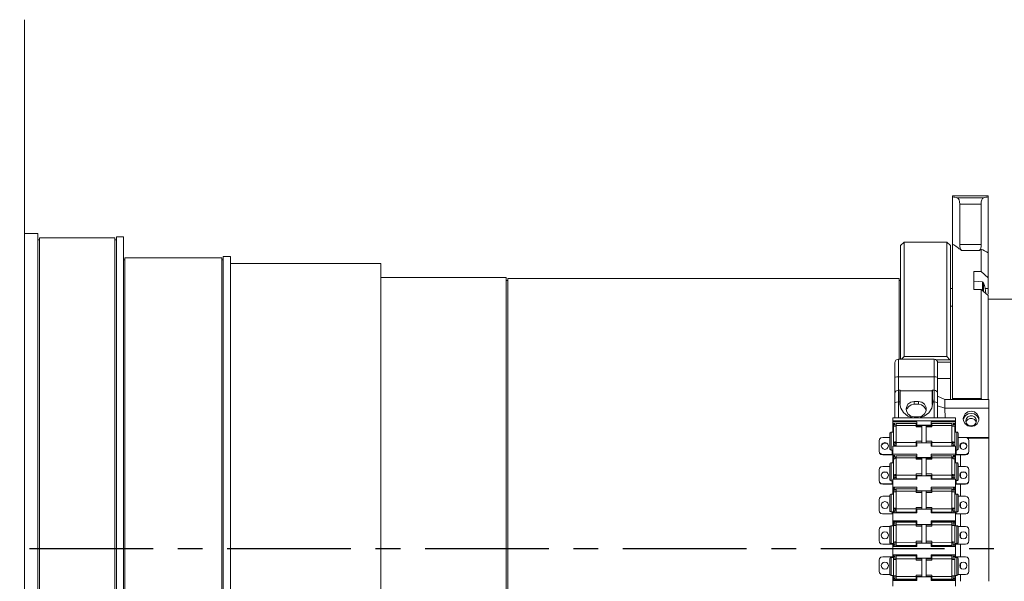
# Model space of a CAD drawing. Header units: millimetres. Extents: x 3925 to 5043, y -86 to 778.
# Tile 11 of 27: x 4096 to 4234, y 606 to 685. Entities that reach past the tile are written whole.
import ezdxf

# ---------------------------------------------------------------- set-up
doc = ezdxf.new("R2010")
doc.units = ezdxf.units.MM
doc.header["$LTSCALE"] = 46.255
doc.linetypes.add('CENTER', pattern=[0.6, 0.375, -0.075, 0.075, -0.075])
doc.layers.get('0').update_dxf_attribs({"linetype": 'CONTINUOUS'})
doc.layers.add('PJ-LENS-A11-DXF_CONTINUOUS_LINE', color=7, linetype='CONTINUOUS')

msp = doc.modelspace()

# ---------------------------------------------------------------- linework, layer by layer
at = {"color": 4, "linetype": 'CENTER'}
msp.add_line((4041.932, 610.599), (4311.367, 610.599), dxfattribs=at)
at = {"layer": 'PJ-LENS-A11-DXF_CONTINUOUS_LINE', "color": 7, "linetype": 'Continuous', "lineweight": 0}
for p, q in [((4096.732, 536.403), (4096.732, 684.795)), ((4226.932, 660.099), (4226.932, 631.493)), ((4231.932, 660.099), (4226.932, 660.099)), ((4227.581, 659.784), (4231.283, 659.784)), ((4227.932, 653.229), (4227.932, 658.915)), ((4227.932, 658.915), (4230.932, 658.915)), ((4230.932, 658.915), (4230.932, 653.229)), ((4231.932, 646.273), (4231.932, 660.099)), ((4096.732, 654.799), (4098.632, 654.799)), ((4098.632, 566.399), (4098.632, 654.799)), ((4098.632, 653.899), (4098.832, 653.899)), ((4098.832, 654.199), (4098.832, 566.999)), ((4098.832, 654.199), (4109.432, 654.199)), ((4109.432, 566.999), (4109.432, 654.199)), ((4109.432, 653.899), (4109.632, 653.899)), ((4109.632, 654.349), (4109.632, 566.849)), ((4109.632, 654.349), (4110.632, 654.349)), ((4110.632, 566.849), (4110.632, 654.349)), ((4219.632, 653.099), (4220.132, 653.599)), ((4220.132, 637.547), (4220.132, 653.599)), ((4220.132, 653.599), (4226.132, 653.599)), ((4226.132, 653.599), (4226.132, 637.547)), ((4226.632, 653.099), (4226.132, 653.599)), ((4219.632, 653.099), (4219.632, 637.15)), ((4226.632, 631.493), (4226.632, 653.099)), ((4227.932, 653.229), (4230.932, 653.229)), ((4230.697, 652.425), (4228.166, 652.425)), ((4230.932, 652.617), (4230.932, 649.459)), ((4110.632, 651.099), (4110.832, 651.099)), ((4110.832, 651.399), (4110.832, 569.799)), ((4110.832, 651.399), (4124.432, 651.399)), ((4124.432, 569.799), (4124.432, 651.399)), ((4124.432, 651.099), (4124.632, 651.099)), ((4124.632, 651.549), (4124.632, 569.649)), ((4124.632, 651.549), (4125.632, 651.549)), ((4125.632, 595.742), (4125.632, 651.549)), ((4125.632, 650.599), (4146.732, 650.599)), ((4146.732, 596.861), (4146.732, 650.599)), ((4230.932, 649.459), (4229.932, 649.459)), ((4229.932, 646.959), (4229.932, 649.459)), ((4230.932, 649.459), (4231.932, 648.592)), ((4146.732, 648.599), (4164.332, 648.599)), ((4164.332, 595.803), (4164.332, 648.599)), ((4164.332, 648.199), (4164.532, 648.199)), ((4164.532, 648.499), (4164.532, 595.803)), ((4164.532, 648.499), (4219.432, 648.499)), ((4219.432, 637.15), (4219.432, 648.499)), ((4219.432, 648.199), (4219.632, 648.199)), ((4231.113, 647.993), (4229.932, 648.097)), ((4231.113, 646.802), (4231.113, 647.993)), ((4231.284, 646.654), (4231.284, 647.861)), ((4226.632, 647.097), (4226.932, 647.097)), ((4229.932, 646.959), (4230.932, 646.959)), ((4230.932, 646.959), (4230.932, 631.646)), ((4231.932, 646.092), (4230.932, 646.959)), ((4231.484, 647.097), (4231.932, 647.097)), ((4231.932, 631.493), (4231.932, 646.092)), ((4231.932, 645.599), (4242.632, 645.599)), ((4226.632, 644.597), (4226.932, 644.597)), ((4219.332, 637.15), (4224.332, 637.15)), ((4219.332, 628.91), (4219.332, 637.15)), ((4220.132, 637.547), (4219.76, 637.15)), ((4226.132, 637.547), (4220.132, 637.547)), ((4224.332, 637.15), (4224.332, 628.91)), ((4226.565, 637.084), (4224.578, 637.084)), ((4224.832, 636.72), (4226.632, 636.72)), ((4226.565, 637.084), (4226.132, 637.547)), ((4226.632, 637.074), (4226.565, 637.084)), ((4218.832, 636.649), (4218.832, 628.91)), ((4224.832, 628.91), (4224.832, 636.649)), ((4219.332, 634.689), (4224.332, 634.689)), ((4226.632, 634.441), (4224.832, 634.441)), ((4219.332, 632.823), (4219.567, 632.823)), ((4219.576, 632.774), (4219.567, 632.822)), ((4224.084, 632.73), (4219.58, 632.73)), ((4219.58, 632.73), (4219.58, 630.784)), ((4224.084, 632.73), (4224.084, 630.784)), ((4224.097, 632.822), (4224.088, 632.774)), ((4224.097, 632.823), (4224.332, 632.823)), ((4221.532, 631.241), (4222.132, 631.241)), ((4221.532, 630.826), (4221.532, 631.241)), ((4222.132, 631.241), (4222.132, 630.826)), ((4224.132, 631.945), (4224.12, 632.506)), ((4224.132, 631.945), (4224.14, 631.069)), ((4225.832, 631.493), (4224.832, 631.968)), ((4232.032, 631.493), (4225.832, 631.493)), ((4225.832, 631.493), (4225.832, 630.303)), ((4230.932, 631.646), (4226.932, 631.646)), ((4230.932, 631.646), (4231.045, 631.493)), ((4232.032, 606.009), (4232.032, 631.493)), ((4219.075, 631.132), (4219.332, 631.164)), ((4219.524, 631.164), (4219.332, 631.164)), ((4219.545, 630.784), (4219.524, 631.069)), ((4219.663, 630.305), (4219.545, 630.784)), ((4222.132, 630.826), (4221.532, 630.826)), ((4223.205, 629.922), (4223.151, 630.184)), ((4224.121, 630.784), (4224, 630.305)), ((4224.14, 631.069), (4224.121, 630.784)), ((4224.332, 631.164), (4224.14, 631.164)), ((4225.832, 630.303), (4224.832, 630.622)), ((4225.832, 630.303), (4232.032, 630.303)), ((4225.832, 630.303), (4225.898, 628.91)), ((4227.332, 628.91), (4218.532, 628.91)), ((4218.532, 626.908), (4218.532, 628.91)), ((4227.332, 628.504), (4218.532, 628.504)), ((4222.132, 629.061), (4221.532, 629.061)), ((4227.332, 626.914), (4227.332, 628.91)), ((4228.858, 628.196), (4228.782, 628.507)), ((4229.362, 628.848), (4229.696, 628.849)), ((4230.61, 628.607), (4230.544, 628.915)), ((4218.532, 628.377), (4221.932, 628.377)), ((4218.832, 628.154), (4218.632, 628.154)), ((4218.632, 625.075), (4218.632, 628.154)), ((4218.632, 628.017), (4218.832, 628.017)), ((4218.686, 627.701), (4218.632, 627.638)), ((4218.831, 627.747), (4218.686, 627.701)), ((4218.832, 627.764), (4218.832, 628.149)), ((4219.032, 627.764), (4218.832, 627.747)), ((4221.832, 628.133), (4219.032, 628.133)), ((4219.032, 624.98), (4219.032, 628.132)), ((4221.832, 627.859), (4219.032, 627.859)), ((4221.832, 627.669), (4221.832, 628.124)), ((4222.632, 627.827), (4221.832, 627.827)), ((4222.632, 627.669), (4221.832, 627.669)), ((4221.932, 627.9), (4221.862, 627.921)), ((4221.932, 627.796), (4221.932, 628.377)), ((4221.932, 627.916), (4223.932, 627.916)), ((4221.932, 627.851), (4223.932, 627.851)), ((4222.632, 625.455), (4222.632, 627.827)), ((4223.232, 627.827), (4224.032, 627.827)), ((4223.232, 625.455), (4223.232, 627.827)), ((4224.032, 627.669), (4223.232, 627.669)), ((4223.932, 628.377), (4227.332, 628.377)), ((4223.932, 627.851), (4223.932, 628.377)), ((4224.032, 628.133), (4226.832, 628.133)), ((4224.032, 627.669), (4224.032, 628.132)), ((4224.032, 627.859), (4226.832, 627.859)), ((4226.832, 624.98), (4226.832, 628.124)), ((4227.033, 627.747), (4226.832, 627.764)), ((4227.032, 628.154), (4227.232, 628.154)), ((4227.032, 627.764), (4227.032, 628.154)), ((4227.032, 628.017), (4227.232, 628.017)), ((4227.232, 624.972), (4227.232, 628.149)), ((4216.632, 625.698), (4216.632, 624.211)), ((4218.132, 626.172), (4217.132, 626.172)), ((4218.132, 626.706), (4218.132, 624.615)), ((4218.332, 626.908), (4218.632, 626.908)), ((4218.332, 626.908), (4218.332, 624.417)), ((4221.832, 625.676), (4222.632, 625.676)), ((4221.832, 624.98), (4221.832, 625.676)), ((4223.232, 625.676), (4224.032, 625.676)), ((4224.032, 624.98), (4224.032, 625.676)), ((4227.532, 626.914), (4227.232, 626.914)), ((4227.532, 624.414), (4227.532, 626.914)), ((4227.732, 624.614), (4227.732, 626.713)), ((4227.732, 626.172), (4228.732, 626.172)), ((4232.032, 626.194), (4228.732, 626.194)), ((4232.032, 626.072), (4229.021, 626.072)), ((4229.232, 624.211), (4229.232, 625.698)), ((4216.699, 624.036), (4216.632, 624.274)), ((4216.999, 625.224), (4216.932, 624.986)), ((4216.997, 625.158), (4217.179, 625.332)), ((4217.18, 625.396), (4216.999, 625.224)), ((4217.179, 625.332), (4217.432, 625.397)), ((4217.179, 624.577), (4217.432, 624.511)), ((4217.432, 625.46), (4217.18, 625.396)), ((4217.685, 625.395), (4217.432, 625.46)), ((4217.432, 625.397), (4217.684, 625.333)), ((4217.866, 625.221), (4217.685, 625.395)), ((4217.864, 624.748), (4217.932, 624.986)), ((4217.932, 624.986), (4217.866, 625.221)), ((4218.332, 624.408), (4218.532, 624.408)), ((4218.432, 624.408), (4218.432, 623.8)), ((4218.532, 624.961), (4221.932, 624.961)), ((4218.532, 624.961), (4218.532, 623.831)), ((4218.632, 625.455), (4218.832, 625.455)), ((4218.632, 625.075), (4218.832, 625.075)), ((4218.831, 625.564), (4219.032, 625.581)), ((4218.832, 624.966), (4218.832, 625.509)), ((4218.862, 625.488), (4218.832, 625.455)), ((4218.832, 625.077), (4218.959, 624.957)), ((4218.9, 625.443), (4219.048, 625.301)), ((4221.832, 625.486), (4219.032, 625.486)), ((4221.932, 625.455), (4221.832, 625.455)), ((4221.832, 625.423), (4223.932, 625.426)), ((4221.932, 625.279), (4221.832, 625.279)), ((4221.932, 625.426), (4221.932, 624.961)), ((4224.032, 625.455), (4223.932, 625.455)), ((4223.932, 624.961), (4223.932, 625.426)), ((4223.932, 625.281), (4224.032, 625.281)), ((4223.932, 624.961), (4227.332, 624.961)), ((4224.032, 625.486), (4226.832, 625.486)), ((4226.82, 625.297), (4226.968, 625.439)), ((4226.832, 625.581), (4227.032, 625.564)), ((4226.937, 625.509), (4226.832, 625.518)), ((4226.909, 624.952), (4226.997, 625.036)), ((4227.032, 625.075), (4227.032, 625.5)), ((4227.032, 625.455), (4227.232, 625.455)), ((4227.232, 625.075), (4227.032, 625.075)), ((4227.033, 625.564), (4227.178, 625.518)), ((4227.178, 625.518), (4227.232, 625.455)), ((4227.332, 623.831), (4227.332, 624.961)), ((4227.532, 624.414), (4227.332, 624.414)), ((4227.432, 623.8), (4227.432, 624.414)), ((4227.999, 625.224), (4227.932, 624.986)), ((4227.932, 624.986), (4227.997, 624.751)), ((4227.997, 625.158), (4228.179, 625.332)), ((4227.997, 624.751), (4228.179, 624.577)), ((4228.18, 625.396), (4227.999, 625.224)), ((4228.032, 624.758), (4228.032, 625.191)), ((4228.179, 625.332), (4228.432, 625.397)), ((4228.179, 624.577), (4228.432, 624.511)), ((4228.432, 625.46), (4228.18, 625.396)), ((4228.685, 625.395), (4228.432, 625.46)), ((4228.432, 625.397), (4228.684, 625.333)), ((4228.432, 624.511), (4228.684, 624.576)), ((4228.684, 625.333), (4228.864, 625.161)), ((4228.684, 624.576), (4228.864, 624.748)), ((4228.864, 624.748), (4228.932, 624.986)), ((4216.881, 623.864), (4216.699, 624.036)), ((4216.699, 623.973), (4216.881, 623.801)), ((4217.132, 623.8), (4216.881, 623.864)), ((4216.881, 623.801), (4217.132, 623.737)), ((4218.432, 623.8), (4217.132, 623.8)), ((4217.132, 623.8), (4217.132, 623.737)), ((4217.132, 623.737), (4218.432, 623.737)), ((4218.532, 623.744), (4218.432, 623.737)), ((4218.532, 623.843), (4221.932, 623.843)), ((4218.532, 623.8), (4218.532, 622.615)), ((4218.832, 623.666), (4218.632, 623.666)), ((4218.632, 620.304), (4218.632, 623.666)), ((4218.632, 623.512), (4218.832, 623.512)), ((4218.686, 623.167), (4218.632, 623.122)), ((4218.831, 623.2), (4218.686, 623.167)), ((4218.832, 623.212), (4218.832, 623.656)), ((4219.032, 623.35), (4218.832, 623.35)), ((4219.032, 623.212), (4218.832, 623.2)), ((4221.832, 623.619), (4219.032, 623.619)), ((4219.032, 620.379), (4219.032, 623.618)), ((4221.832, 623.309), (4219.032, 623.309)), ((4221.832, 623.115), (4221.832, 623.618)), ((4222.632, 623.287), (4221.832, 623.287)), ((4222.632, 623.115), (4221.832, 623.115)), ((4221.932, 623.457), (4221.862, 623.473)), ((4221.932, 623.843), (4221.932, 623.264)), ((4221.932, 623.368), (4223.932, 623.368)), ((4221.932, 623.322), (4223.932, 623.322)), ((4222.632, 620.851), (4222.632, 623.287)), ((4224.032, 623.287), (4223.232, 623.287)), ((4223.232, 623.287), (4223.232, 620.851)), ((4224.032, 623.115), (4223.232, 623.115)), ((4223.932, 623.843), (4227.332, 623.843)), ((4223.932, 623.264), (4223.932, 623.843)), ((4224.032, 623.619), (4226.832, 623.619)), ((4224.032, 623.618), (4224.032, 623.115)), ((4226.832, 623.309), (4224.032, 623.309)), ((4226.832, 620.379), (4226.832, 623.618)), ((4227.032, 623.35), (4226.832, 623.35)), ((4227.033, 623.2), (4226.832, 623.212)), ((4227.032, 623.666), (4227.232, 623.666)), ((4227.032, 623.212), (4227.032, 623.666)), ((4227.232, 623.512), (4227.032, 623.512)), ((4227.232, 620.387), (4227.232, 623.656)), ((4227.332, 622.62), (4227.332, 623.8)), ((4227.432, 623.737), (4227.332, 623.744)), ((4227.364, 623.803), (4227.432, 623.8)), ((4227.432, 623.8), (4228.732, 623.8)), ((4228.732, 623.737), (4227.432, 623.737)), ((4228.032, 622.104), (4228.032, 623.737)), ((4228.983, 623.864), (4228.732, 623.8)), ((4228.732, 623.737), (4228.983, 623.801)), ((4228.732, 623.8), (4228.732, 623.737)), ((4228.983, 623.801), (4229.164, 623.973)), ((4216.632, 621.617), (4216.632, 620.11)), ((4218.132, 622.104), (4217.132, 622.104)), ((4218.132, 622.414), (4218.132, 620.315)), ((4218.332, 622.615), (4218.632, 622.615)), ((4218.332, 622.615), (4218.332, 620.115)), ((4227.532, 622.62), (4227.232, 622.62)), ((4227.532, 620.12), (4227.532, 622.619)), ((4227.732, 620.322), (4227.732, 622.419)), ((4227.732, 622.104), (4228.732, 622.104)), ((4229.232, 620.11), (4229.232, 621.617)), ((4216.699, 619.911), (4216.632, 620.155)), ((4216.999, 621.13), (4216.932, 620.886)), ((4216.932, 620.886), (4216.997, 620.645)), ((4216.997, 620.645), (4217.179, 620.466)), ((4217.18, 621.307), (4216.999, 621.13)), ((4217.179, 621.261), (4217.432, 621.328)), ((4217.179, 620.466), (4217.432, 620.399)), ((4217.432, 621.373), (4217.18, 621.307)), ((4217.685, 621.306), (4217.432, 621.373)), ((4217.432, 621.328), (4217.684, 621.262)), ((4217.866, 621.127), (4217.685, 621.306)), ((4217.864, 620.642), (4217.932, 620.886)), ((4217.932, 620.886), (4217.866, 621.127)), ((4221.932, 620.336), (4218.532, 620.336)), ((4218.532, 620.336), (4218.532, 618.296)), ((4218.632, 620.881), (4218.832, 620.881)), ((4218.632, 620.491), (4218.832, 620.491)), ((4218.831, 620.959), (4219.032, 620.971)), ((4218.862, 620.905), (4218.832, 620.881)), ((4218.832, 620.382), (4218.832, 620.881)), ((4218.832, 620.671), (4219.042, 620.467)), ((4218.874, 620.924), (4218.994, 620.807)), ((4221.832, 620.874), (4219.032, 620.874)), ((4219.032, 620.394), (4221.832, 620.394)), ((4221.832, 621.069), (4222.632, 621.069)), ((4221.832, 620.336), (4221.832, 621.069)), ((4222.632, 620.851), (4221.832, 620.851)), ((4221.932, 620.829), (4221.832, 620.829)), ((4221.832, 620.711), (4221.932, 620.711)), ((4221.932, 620.437), (4221.862, 620.452)), ((4223.932, 620.812), (4221.932, 620.812)), ((4221.932, 620.812), (4221.932, 620.336)), ((4223.232, 621.069), (4224.032, 621.069)), ((4223.232, 620.851), (4224.032, 620.851)), ((4223.932, 620.829), (4224.032, 620.829)), ((4223.932, 620.336), (4223.932, 620.812)), ((4224.032, 620.711), (4223.932, 620.711)), ((4227.332, 620.336), (4223.932, 620.336)), ((4224.032, 620.336), (4224.032, 621.069)), ((4224.032, 620.874), (4226.832, 620.874)), ((4226.832, 620.394), (4224.032, 620.394)), ((4226.822, 620.467), (4227.032, 620.671)), ((4226.832, 620.971), (4227.032, 620.959)), ((4226.937, 620.919), (4226.832, 620.926)), ((4226.933, 620.868), (4226.832, 620.77)), ((4227.232, 620.881), (4227.032, 620.881)), ((4227.032, 620.39), (4227.032, 620.881)), ((4227.232, 620.491), (4227.032, 620.491)), ((4227.033, 620.959), (4227.178, 620.926)), ((4227.178, 620.926), (4227.232, 620.881)), ((4227.332, 618.233), (4227.332, 620.336)), ((4227.532, 620.12), (4227.332, 620.12)), ((4227.432, 619.668), (4227.432, 620.12)), ((4227.999, 621.13), (4227.932, 620.886)), ((4227.932, 620.886), (4227.997, 620.645)), ((4228.18, 621.307), (4227.999, 621.13)), ((4228.032, 620.611), (4228.032, 621.08)), ((4228.179, 621.261), (4228.432, 621.328)), ((4228.432, 621.373), (4228.18, 621.307)), ((4228.685, 621.306), (4228.432, 621.373)), ((4228.432, 621.328), (4228.684, 621.262)), ((4228.432, 620.399), (4228.684, 620.465)), ((4228.684, 620.465), (4228.864, 620.642)), ((4228.864, 620.642), (4228.932, 620.886)), ((4216.881, 619.734), (4216.699, 619.911)), ((4216.699, 619.866), (4216.881, 619.689)), ((4217.132, 619.668), (4216.881, 619.734)), ((4216.881, 619.689), (4217.132, 619.623)), ((4218.432, 619.668), (4217.132, 619.668)), ((4217.132, 619.668), (4217.132, 619.623)), ((4217.132, 619.623), (4218.432, 619.623)), ((4218.332, 620.115), (4218.532, 620.115)), ((4218.432, 620.115), (4218.432, 619.668)), ((4218.532, 619.628), (4218.432, 619.623)), ((4221.932, 619.187), (4218.532, 619.187)), ((4218.832, 619.059), (4218.632, 619.059)), ((4218.632, 615.634), (4218.632, 619.059)), ((4219.032, 618.896), (4218.632, 618.888)), ((4218.832, 618.588), (4218.832, 619.059)), ((4221.832, 618.99), (4219.032, 618.99)), ((4219.032, 615.62), (4219.032, 618.989)), ((4221.832, 618.445), (4221.832, 618.989)), ((4221.932, 618.897), (4221.862, 618.906)), ((4221.932, 619.187), (4221.932, 618.617)), ((4227.332, 619.187), (4223.932, 619.187)), ((4223.932, 618.617), (4223.932, 619.187)), ((4224.032, 618.99), (4226.832, 618.99)), ((4224.032, 618.989), (4224.032, 618.445)), ((4226.832, 615.62), (4226.832, 618.989)), ((4227.232, 618.888), (4226.832, 618.896)), ((4227.032, 619.059), (4227.232, 619.059)), ((4227.032, 618.588), (4227.032, 619.059)), ((4227.232, 615.712), (4227.232, 619.059)), ((4227.432, 619.623), (4227.332, 619.628)), ((4227.432, 619.668), (4228.732, 619.668)), ((4228.732, 619.623), (4227.432, 619.623)), ((4228.032, 617.929), (4228.032, 619.623)), ((4228.983, 619.734), (4228.732, 619.668)), ((4228.732, 619.623), (4228.983, 619.689)), ((4228.732, 619.668), (4228.732, 619.623)), ((4228.983, 619.689), (4229.164, 619.866)), ((4216.632, 617.434), (4216.632, 615.92)), ((4218.131, 617.929), (4217.132, 617.929)), ((4218.132, 618.025), (4218.132, 615.93)), ((4218.332, 618.227), (4218.632, 618.227)), ((4218.332, 618.227), (4218.332, 615.727)), ((4218.532, 618.441), (4218.632, 618.441)), ((4218.686, 618.518), (4218.632, 618.491)), ((4218.831, 618.537), (4218.686, 618.518)), ((4219.032, 618.545), (4218.831, 618.537)), ((4221.832, 618.644), (4219.032, 618.644)), ((4221.832, 618.63), (4222.632, 618.63)), ((4222.632, 618.445), (4221.832, 618.445)), ((4223.932, 618.708), (4221.932, 618.708)), ((4222.632, 616.139), (4222.632, 618.63)), ((4224.032, 618.63), (4223.232, 618.63)), ((4223.232, 618.63), (4223.232, 616.139)), ((4224.032, 618.445), (4223.232, 618.445)), ((4223.932, 618.699), (4224.002, 618.708)), ((4226.832, 618.644), (4224.032, 618.644)), ((4227.033, 618.537), (4226.832, 618.545)), ((4227.232, 618.441), (4227.332, 618.441)), ((4227.532, 618.233), (4227.232, 618.233)), ((4227.532, 615.733), (4227.532, 618.233)), ((4227.732, 615.936), (4227.732, 618.022)), ((4227.732, 617.929), (4228.732, 617.929)), ((4229.232, 615.92), (4229.232, 617.434)), ((4217.179, 616.263), (4217.432, 616.195)), ((4217.864, 616.442), (4217.932, 616.69)), ((4217.932, 616.69), (4217.866, 616.936)), ((4218.632, 616.212), (4218.832, 616.212)), ((4218.831, 616.258), (4219.032, 616.265)), ((4218.862, 616.226), (4218.832, 616.212)), ((4218.832, 615.707), (4218.832, 616.212)), ((4218.879, 616.065), (4218.992, 615.954)), ((4219.006, 616.14), (4218.912, 616.232)), ((4221.832, 616.166), (4219.032, 616.166)), ((4221.832, 616.364), (4222.632, 616.364)), ((4221.832, 615.649), (4221.832, 616.364)), ((4222.632, 616.153), (4221.832, 616.153)), ((4221.932, 616.139), (4221.832, 616.139)), ((4221.932, 616.041), (4221.832, 616.041)), ((4221.932, 616.109), (4223.932, 616.109)), ((4221.932, 616.109), (4221.932, 615.62)), ((4223.232, 616.364), (4224.032, 616.364)), ((4223.232, 616.153), (4224.032, 616.153)), ((4223.932, 616.139), (4224.032, 616.139)), ((4223.932, 615.62), (4223.932, 616.109)), ((4224.032, 616.041), (4223.932, 616.041)), ((4224.032, 615.649), (4224.032, 616.364)), ((4224.032, 616.166), (4226.832, 616.166)), ((4226.832, 616.265), (4227.032, 616.258)), ((4226.884, 615.965), (4226.984, 616.065)), ((4226.952, 616.232), (4226.885, 616.166)), ((4227.032, 616.258), (4227.178, 616.239)), ((4227.232, 616.212), (4227.032, 616.212)), ((4227.032, 615.634), (4227.032, 616.212)), ((4227.178, 616.239), (4227.232, 616.212)), ((4227.999, 616.939), (4227.932, 616.69)), ((4227.932, 616.69), (4227.997, 616.445)), ((4228.18, 617.118), (4227.999, 616.939)), ((4228.032, 616.411), (4228.032, 616.943)), ((4228.432, 617.186), (4228.18, 617.118)), ((4228.432, 616.195), (4228.684, 616.262)), ((4217.132, 615.452), (4218.432, 615.452)), ((4217.132, 615.425), (4217.132, 615.452)), ((4218.332, 615.727), (4218.632, 615.727)), ((4218.432, 615.452), (4218.432, 615.727)), ((4221.932, 615.62), (4218.532, 615.62)), ((4218.532, 615.62), (4218.532, 613.797)), ((4218.632, 615.815), (4218.832, 615.815)), ((4219.032, 615.716), (4221.832, 615.716)), ((4221.932, 615.825), (4221.862, 615.834)), ((4227.332, 615.62), (4223.932, 615.62)), ((4226.832, 615.716), (4224.032, 615.716)), ((4227.232, 615.815), (4227.032, 615.815)), ((4227.532, 615.733), (4227.232, 615.733)), ((4227.332, 613.797), (4227.332, 615.62)), ((4227.364, 615.453), (4227.432, 615.452)), ((4227.432, 615.452), (4227.432, 615.733)), ((4227.432, 615.452), (4228.732, 615.452)), ((4228.032, 613.696), (4228.032, 615.425)), ((4228.732, 615.452), (4228.732, 615.425)), ((4218.133, 613.696), (4217.132, 613.696)), ((4218.132, 613.583), (4218.132, 611.487)), ((4218.332, 613.785), (4218.632, 613.785)), ((4218.332, 613.785), (4218.332, 611.285)), ((4218.532, 614.463), (4221.932, 614.463)), ((4218.632, 614.236), (4218.532, 614.236)), ((4218.632, 614.389), (4218.832, 614.389)), ((4218.632, 610.892), (4218.632, 614.389)), ((4218.632, 614.197), (4218.832, 614.197)), ((4218.686, 613.806), (4218.632, 613.797)), ((4218.832, 613.811), (4218.686, 613.806)), ((4218.832, 613.797), (4218.832, 614.389)), ((4221.932, 614.374), (4218.832, 614.374)), ((4219.032, 613.814), (4218.832, 613.811)), ((4219.032, 614.297), (4221.832, 614.297)), ((4219.032, 610.939), (4219.032, 614.297)), ((4222.632, 613.909), (4219.032, 613.914)), ((4221.832, 613.714), (4221.832, 614.297)), ((4221.832, 614.028), (4221.932, 614.028)), ((4221.932, 613.942), (4221.832, 613.942)), ((4222.632, 613.714), (4221.832, 613.714)), ((4221.932, 614.27), (4221.862, 614.272)), ((4221.932, 614.463), (4221.932, 613.905)), ((4221.932, 613.978), (4223.932, 613.978)), ((4222.632, 611.407), (4222.632, 613.909)), ((4226.832, 613.914), (4223.232, 613.909)), ((4223.232, 613.909), (4223.232, 611.412)), ((4224.032, 613.714), (4223.232, 613.714)), ((4223.932, 614.463), (4227.332, 614.463)), ((4223.932, 613.905), (4223.932, 614.463)), ((4227.032, 614.374), (4223.932, 614.374)), ((4223.932, 614.028), (4224.032, 614.028)), ((4223.932, 613.942), (4224.032, 613.942)), ((4226.832, 614.297), (4224.032, 614.297)), ((4224.032, 614.297), (4224.032, 613.714)), ((4226.832, 610.939), (4226.832, 614.297)), ((4227.033, 613.811), (4226.832, 613.814)), ((4227.032, 614.389), (4227.232, 614.389)), ((4227.032, 613.797), (4227.032, 614.389)), ((4227.232, 614.197), (4227.032, 614.197)), ((4227.232, 610.892), (4227.232, 614.389)), ((4227.232, 614.236), (4227.332, 614.236)), ((4227.532, 613.791), (4227.232, 613.791)), ((4227.532, 611.291), (4227.532, 613.791)), ((4227.732, 613.696), (4228.732, 613.696)), ((4227.732, 611.503), (4227.732, 613.578)), ((4216.632, 613.197), (4216.632, 611.698)), ((4217.179, 612.017), (4217.432, 611.948)), ((4217.864, 612.197), (4217.932, 612.448)), ((4217.932, 612.448), (4217.866, 612.695)), ((4227.999, 612.698), (4227.932, 612.448)), ((4227.932, 612.448), (4227.997, 612.2)), ((4228.032, 612.157), (4228.032, 612.721)), ((4228.432, 611.948), (4228.684, 612.016)), ((4229.232, 611.69), (4229.232, 613.197)), ((4218.432, 611.199), (4217.132, 611.199)), ((4217.132, 611.199), (4217.132, 611.19)), ((4218.332, 611.285), (4218.632, 611.285)), ((4218.432, 611.285), (4218.432, 611.199)), ((4218.432, 611.199), (4218.5, 611.199)), ((4218.532, 609.704), (4218.532, 611.18)), ((4221.932, 610.866), (4218.532, 610.866)), ((4218.632, 611.1), (4218.832, 611.1)), ((4218.831, 611.513), (4219.032, 611.515)), ((4218.832, 610.892), (4218.832, 611.499)), ((4218.966, 611.434), (4219.008, 611.392)), ((4222.632, 611.407), (4219.032, 611.416)), ((4219.032, 611), (4221.832, 611)), ((4219.062, 610.935), (4219.032, 610.939)), ((4219.232, 610.931), (4221.932, 610.931)), ((4221.832, 611.615), (4222.632, 611.615)), ((4221.832, 611), (4221.832, 611.615)), ((4221.832, 611.337), (4221.932, 611.337)), ((4221.932, 611.268), (4221.832, 611.268)), ((4221.932, 611.172), (4221.862, 611.175)), ((4223.932, 611.357), (4221.932, 611.357)), ((4221.932, 611.356), (4221.932, 610.866)), ((4223.232, 611.615), (4224.032, 611.615)), ((4223.232, 611.407), (4226.832, 611.416)), ((4223.932, 610.866), (4223.932, 611.356)), ((4224.032, 611.337), (4223.932, 611.337)), ((4224.032, 611.268), (4223.932, 611.268)), ((4223.932, 610.972), (4224.002, 610.975)), ((4226.632, 610.931), (4223.932, 610.931)), ((4227.332, 610.866), (4223.932, 610.866)), ((4224.032, 611), (4224.032, 611.615)), ((4226.832, 611), (4224.032, 611)), ((4226.732, 610.932), (4226.632, 610.931)), ((4226.832, 611.515), (4227.032, 611.513)), ((4226.856, 611.392), (4226.898, 611.434)), ((4227.032, 611.513), (4227.178, 611.507)), ((4227.032, 610.892), (4227.032, 611.499)), ((4227.232, 611.1), (4227.032, 611.1)), ((4227.178, 611.507), (4227.232, 611.499)), ((4227.532, 611.291), (4227.232, 611.291)), ((4227.259, 611.203), (4227.303, 611.2)), ((4227.332, 609.704), (4227.332, 611.18)), ((4227.432, 611.199), (4227.432, 611.291)), ((4227.432, 611.199), (4228.732, 611.199)), ((4228.032, 609.447), (4228.032, 611.19)), ((4228.732, 611.199), (4228.732, 611.19)), ((4217.132, 609.437), (4217.132, 609.447)), ((4218.432, 609.437), (4217.132, 609.437)), ((4218.132, 609.123), (4218.132, 607.027)), ((4218.332, 609.325), (4218.632, 609.325)), ((4218.332, 609.325), (4218.332, 606.825)), ((4218.432, 609.437), (4218.432, 609.325)), ((4221.932, 609.704), (4218.532, 609.704)), ((4218.532, 609.685), (4218.532, 609.475)), ((4218.605, 609.432), (4218.561, 609.434)), ((4218.632, 606.19), (4218.632, 609.685)), ((4218.632, 609.475), (4218.832, 609.475)), ((4218.686, 609.065), (4218.632, 609.076)), ((4218.832, 609.076), (4218.832, 609.685)), ((4218.984, 609.123), (4218.928, 609.067)), ((4219.032, 606.28), (4219.032, 609.654)), ((4219.032, 609.575), (4221.832, 609.575)), ((4222.632, 609.16), (4219.032, 609.154)), ((4219.132, 609.663), (4219.232, 609.665)), ((4219.232, 609.665), (4221.932, 609.665)), ((4221.832, 608.955), (4221.832, 609.575)), ((4221.832, 609.27), (4221.932, 609.27)), ((4221.932, 609.231), (4221.832, 609.231)), ((4221.932, 609.611), (4221.862, 609.607)), ((4221.932, 609.219), (4221.932, 609.704)), ((4223.932, 609.219), (4221.932, 609.219)), ((4222.632, 606.663), (4222.632, 609.16)), ((4223.232, 609.165), (4223.232, 606.663)), ((4223.232, 609.16), (4226.832, 609.154)), ((4227.332, 609.704), (4223.932, 609.704)), ((4223.932, 609.704), (4223.932, 609.219)), ((4226.632, 609.665), (4223.932, 609.665)), ((4223.932, 609.411), (4224.002, 609.407)), ((4223.932, 609.27), (4224.032, 609.27)), ((4224.032, 609.231), (4223.932, 609.231)), ((4226.832, 609.575), (4224.032, 609.575)), ((4224.032, 608.955), (4224.032, 609.575)), ((4226.832, 606.28), (4226.832, 609.654)), ((4226.885, 609.118), (4226.84, 609.163)), ((4227.032, 609.076), (4227.032, 609.685)), ((4227.232, 609.475), (4227.032, 609.475)), ((4227.232, 606.19), (4227.232, 609.685)), ((4227.532, 609.331), (4227.232, 609.331)), ((4227.332, 609.475), (4227.332, 609.685)), ((4227.432, 609.437), (4227.364, 609.436)), ((4227.432, 609.437), (4228.732, 609.437)), ((4227.432, 609.331), (4227.432, 609.437)), ((4227.532, 606.831), (4227.532, 609.331)), ((4227.732, 607.033), (4227.732, 609.129)), ((4228.732, 609.437), (4228.732, 609.447)), ((4216.632, 608.948), (4216.632, 607.44)), ((4217.432, 608.688), (4217.18, 608.62)), ((4217.864, 607.938), (4217.932, 608.189)), ((4217.932, 608.189), (4217.866, 608.436)), ((4218.832, 609.057), (4218.686, 609.065)), ((4219.032, 609.055), (4218.832, 609.057)), ((4222.632, 608.955), (4221.832, 608.955)), ((4224.032, 608.955), (4223.232, 608.955)), ((4227.033, 609.057), (4226.832, 609.055)), ((4227.999, 608.439), (4227.932, 608.189)), ((4227.932, 608.189), (4227.997, 607.942)), ((4228.032, 607.916), (4228.032, 608.472)), ((4228.685, 608.619), (4228.432, 608.688)), ((4229.232, 607.44), (4229.232, 608.938)), ((4218.132, 606.94), (4217.132, 606.94)), ((4218.332, 606.825), (4218.632, 606.825)), ((4218.532, 605.329), (4218.532, 606.779)), ((4218.632, 606.404), (4218.532, 606.404)), ((4218.632, 606.379), (4218.832, 606.379)), ((4218.831, 606.761), (4219.032, 606.758)), ((4218.832, 606.19), (4218.832, 606.779)), ((4222.632, 606.663), (4219.032, 606.658)), ((4221.832, 606.858), (4222.632, 606.858)), ((4221.832, 606.28), (4221.832, 606.858)), ((4221.832, 606.626), (4221.932, 606.626)), ((4221.932, 606.569), (4221.832, 606.569)), ((4221.932, 606.515), (4221.862, 606.511)), ((4221.932, 606.669), (4221.932, 606.109)), ((4223.932, 606.599), (4221.932, 606.599)), ((4223.232, 606.858), (4224.032, 606.858)), ((4223.232, 606.663), (4226.832, 606.658)), ((4223.932, 606.109), (4223.932, 606.668)), ((4224.032, 606.626), (4223.932, 606.626)), ((4224.032, 606.569), (4223.932, 606.569)), ((4223.932, 606.315), (4224.002, 606.312)), ((4224.032, 606.28), (4224.032, 606.858)), ((4226.832, 606.758), (4227.032, 606.761)), ((4227.032, 606.19), (4227.032, 606.779)), ((4227.032, 606.761), (4227.178, 606.768)), ((4227.232, 606.379), (4227.032, 606.379)), ((4227.178, 606.768), (4227.232, 606.779)), ((4227.532, 606.831), (4227.232, 606.831)), ((4227.332, 606.404), (4227.232, 606.404)), ((4227.332, 605.329), (4227.332, 606.779)), ((4227.731, 606.94), (4228.732, 606.94)), ((4228.032, 606.009), (4228.032, 606.94)), ((4221.932, 606.109), (4218.532, 606.109)), ((4218.832, 606.19), (4218.632, 606.19)), ((4221.932, 606.225), (4218.832, 606.225)), ((4219.032, 606.28), (4221.832, 606.28)), ((4227.032, 606.225), (4223.932, 606.225)), ((4227.332, 606.109), (4223.932, 606.109)), ((4226.832, 606.28), (4224.032, 606.28)), ((4227.232, 606.19), (4227.032, 606.19))]:
    msp.add_line(p, q, dxfattribs=at)
for points in [[(4219.332, 634.689), (4219.087, 634.677), (4218.903, 634.645), (4218.832, 634.599)], [(4224.332, 634.689), (4224.577, 634.677), (4224.761, 634.645), (4224.832, 634.599)], [(4219.567, 632.822), (4219.559, 632.792), (4219.544, 632.506)], [(4224.12, 632.506), (4224.105, 632.792), (4224.097, 632.822)], [(4219.544, 632.506), (4219.532, 631.945), (4219.523, 631.069)], [(4221.532, 631.241), (4221.052, 631.132), (4220.673, 630.832), (4220.46, 630.398), (4220.433, 630.151)], [(4223.231, 630.151), (4223.205, 630.389), (4222.996, 630.826), (4222.614, 631.131), (4222.132, 631.241)], [(4218.832, 630.94), (4218.896, 631.05), (4219.075, 631.132)], [(4221.383, 628.91), (4220.664, 629.165), (4220.055, 629.658), (4219.663, 630.305)], [(4220.433, 630.151), (4220.459, 629.913), (4220.668, 629.476), (4221.05, 629.171), (4221.532, 629.061)], [(4221.532, 630.826), (4221.123, 630.752), (4220.771, 630.539), (4220.522, 630.204), (4220.507, 630.135)], [(4223.151, 630.184), (4222.909, 630.525), (4222.547, 630.75), (4222.132, 630.826)], [(4222.132, 629.061), (4222.611, 629.17), (4222.991, 629.47), (4223.203, 629.905), (4223.231, 630.151)], [(4224, 630.305), (4223.593, 629.64), (4222.966, 629.147), (4222.26, 628.91)], [(4224.332, 631.164), (4224.582, 631.134), (4224.765, 631.053), (4224.832, 630.941)], [(4229.532, 629.881), (4229.053, 629.772), (4228.673, 629.472), (4228.46, 629.038), (4228.433, 628.791)], [(4230.631, 628.791), (4230.605, 629.029), (4230.396, 629.466), (4230.014, 629.771), (4229.532, 629.881)], [(4228.433, 628.791), (4228.459, 628.553), (4228.668, 628.117), (4229.05, 627.811), (4229.532, 627.701)], [(4229.532, 629.548), (4229.12, 629.472), (4228.762, 629.251), (4228.52, 628.915), (4228.49, 628.779)], [(4228.782, 628.507), (4228.859, 628.821), (4229.076, 629.071), (4229.378, 629.202), (4229.703, 629.198), (4229.996, 629.065), (4230.206, 628.819), (4230.282, 628.507)], [(4228.828, 628.319), (4228.858, 628.451), (4229.066, 628.706), (4229.362, 628.848)], [(4230.282, 628.507), (4230.205, 628.194), (4229.99, 627.944), (4229.688, 627.811), (4229.36, 627.814)], [(4230.544, 628.915), (4230.302, 629.251), (4229.944, 629.472), (4229.532, 629.548)], [(4229.532, 627.701), (4230.011, 627.81), (4230.391, 628.11), (4230.603, 628.545), (4230.631, 628.791)], [(4229.696, 628.849), (4229.994, 628.709), (4230.204, 628.453), (4230.236, 628.319)], [(4227.232, 627.638), (4227.178, 627.701), (4227.033, 627.747)], [(4229.36, 627.814), (4229.066, 627.949), (4228.858, 628.196)], [(4216.632, 625.698), (4216.699, 625.936), (4216.881, 626.108), (4217.132, 626.172)], [(4228.732, 626.172), (4228.983, 626.108), (4229.164, 625.936), (4229.232, 625.698)], [(4216.932, 624.986), (4216.997, 624.751), (4217.179, 624.577)], [(4217.432, 624.511), (4217.684, 624.576), (4217.864, 624.748)], [(4218.632, 625.455), (4218.686, 625.518), (4218.831, 625.564)], [(4219.032, 625.518), (4218.934, 625.51), (4218.862, 625.488)], [(4227.032, 625.455), (4227.006, 625.486), (4226.937, 625.509)], [(4228.932, 624.986), (4228.866, 625.221), (4228.685, 625.395)], [(4229.232, 624.274), (4229.164, 624.036), (4228.983, 623.864)], [(4227.232, 623.122), (4227.178, 623.167), (4227.033, 623.2)], [(4216.632, 621.617), (4216.699, 621.861), (4216.881, 622.038), (4217.132, 622.104)], [(4228.732, 622.104), (4228.983, 622.038), (4229.164, 621.861), (4229.232, 621.617)], [(4217.432, 620.399), (4217.684, 620.465), (4217.864, 620.642)], [(4218.632, 620.881), (4218.686, 620.926), (4218.831, 620.959)], [(4219.032, 620.926), (4218.934, 620.92), (4218.862, 620.905)], [(4227.032, 620.881), (4227.006, 620.903), (4226.937, 620.919)], [(4227.997, 620.645), (4228.179, 620.466), (4228.432, 620.399)], [(4228.932, 620.886), (4228.866, 621.127), (4228.685, 621.306)], [(4229.232, 620.155), (4229.164, 619.911), (4228.983, 619.734)], [(4216.632, 617.434), (4216.699, 617.682), (4216.881, 617.862), (4217.132, 617.929)], [(4227.232, 618.491), (4227.178, 618.518), (4227.033, 618.537)], [(4228.732, 617.929), (4228.983, 617.862), (4229.164, 617.682), (4229.232, 617.434)], [(4217.432, 617.186), (4217.18, 617.118), (4216.999, 616.939), (4216.932, 616.69)], [(4216.932, 616.69), (4216.997, 616.445), (4217.179, 616.263)], [(4217.866, 616.936), (4217.685, 617.118), (4217.432, 617.186)], [(4217.432, 616.195), (4217.684, 616.262), (4217.864, 616.442)], [(4218.632, 616.212), (4218.686, 616.239), (4218.831, 616.258)], [(4227.032, 616.212), (4227.006, 616.225), (4226.937, 616.234)], [(4227.997, 616.445), (4228.179, 616.263), (4228.432, 616.195)], [(4228.932, 616.69), (4228.866, 616.936), (4228.685, 617.118), (4228.432, 617.186)], [(4228.684, 616.262), (4228.864, 616.442), (4228.932, 616.69)], [(4217.132, 615.452), (4216.881, 615.518), (4216.699, 615.698), (4216.632, 615.947)], [(4229.232, 615.947), (4229.164, 615.699), (4228.983, 615.518), (4228.732, 615.452)], [(4216.632, 613.197), (4216.699, 613.447), (4216.881, 613.629), (4217.132, 613.696)], [(4227.232, 613.797), (4227.178, 613.806), (4227.033, 613.811)], [(4228.732, 613.696), (4228.983, 613.629), (4229.164, 613.448), (4229.232, 613.197)], [(4217.432, 612.947), (4217.18, 612.879), (4216.999, 612.698), (4216.932, 612.448)], [(4216.932, 612.448), (4216.997, 612.2), (4217.179, 612.017)], [(4217.866, 612.695), (4217.685, 612.878), (4217.432, 612.947)], [(4217.432, 611.948), (4217.684, 612.016), (4217.864, 612.197)], [(4227.997, 612.2), (4228.179, 612.017), (4228.432, 611.948)], [(4228.432, 612.947), (4228.18, 612.879), (4227.999, 612.698)], [(4228.932, 612.448), (4228.866, 612.695), (4228.685, 612.878), (4228.432, 612.947)], [(4228.684, 612.016), (4228.864, 612.197), (4228.932, 612.448)], [(4217.132, 611.199), (4216.881, 611.266), (4216.699, 611.447), (4216.632, 611.698)], [(4218.5, 611.199), (4218.561, 611.2), (4218.605, 611.203)], [(4218.632, 611.499), (4218.686, 611.507), (4218.831, 611.513)], [(4219.232, 610.931), (4219.134, 610.932), (4219.062, 610.935)], [(4226.832, 610.939), (4226.805, 610.935), (4226.732, 610.932)], [(4227.303, 611.2), (4227.364, 611.199), (4227.432, 611.199)], [(4229.232, 611.698), (4229.164, 611.448), (4228.983, 611.266), (4228.732, 611.199)], [(4216.632, 608.938), (4216.699, 609.188), (4216.881, 609.369), (4217.132, 609.437)], [(4218.561, 609.434), (4218.5, 609.436), (4218.432, 609.437)], [(4219.032, 609.654), (4219.059, 609.659), (4219.132, 609.663)], [(4226.632, 609.665), (4226.73, 609.663), (4226.802, 609.66), (4226.832, 609.654)], [(4227.232, 609.076), (4227.178, 609.065), (4227.033, 609.057)], [(4227.364, 609.436), (4227.303, 609.434), (4227.259, 609.432)], [(4228.732, 609.437), (4228.983, 609.369), (4229.164, 609.188), (4229.232, 608.938)], [(4217.18, 608.62), (4216.999, 608.439), (4216.932, 608.189)], [(4216.932, 608.189), (4216.997, 607.942), (4217.179, 607.758), (4217.432, 607.689)], [(4217.866, 608.436), (4217.685, 608.619), (4217.432, 608.688)], [(4217.432, 607.689), (4217.684, 607.757), (4217.864, 607.938)], [(4227.997, 607.942), (4228.179, 607.758), (4228.432, 607.689)], [(4228.432, 608.688), (4228.18, 608.62), (4227.999, 608.439)], [(4228.432, 607.689), (4228.684, 607.757), (4228.864, 607.938), (4228.932, 608.189)], [(4228.932, 608.189), (4228.866, 608.436), (4228.685, 608.619)], [(4217.132, 606.94), (4216.881, 607.008), (4216.699, 607.189), (4216.632, 607.44)], [(4218.632, 606.779), (4218.686, 606.768), (4218.831, 606.761)], [(4229.232, 607.44), (4229.164, 607.189), (4228.983, 607.008), (4228.732, 606.94)]]:
    msp.add_lwpolyline(points, dxfattribs=at)
for centre, radius, start, end in [((4231.095, 647.794), 0.2, 19.61933, 85), ((4225.632, 645.847), 6, 5.23953, 19.61933), ((4219.332, 636.65), 0.5, 90, 179.98389), ((4224.332, 636.65), 0.5, 0, 90), ((4219.332, 632.323), 0.5, 90, 180), ((4224.332, 632.323), 0.5, 0.00738, 90), ((4218.332, 626.708), 0.2, 90, 180.00675), ((4227.532, 626.714), 0.2, 359.99325, 90), ((4218.332, 624.608), 0.2, 179.96036, 270), ((4227.532, 624.614), 0.2, 270, 0.03964), ((4218.332, 622.415), 0.2, 90, 180.03371), ((4227.532, 622.42), 0.2, 359.96036, 90), ((4218.332, 620.315), 0.2, 179.96433, 270), ((4227.532, 620.32), 0.2, 270, 0.00675), ((4218.332, 618.027), 0.2, 90, 180.00675), ((4227.532, 618.033), 0.2, 359.96036, 90), ((4218.332, 615.927), 0.2, 179.96036, 270), ((4227.532, 615.933), 0.2, 270, 0.00675), ((4218.332, 613.585), 0.2, 90, 180.00675), ((4227.532, 613.591), 0.2, 359.96036, 90), ((4218.332, 611.485), 0.2, 179.96036, 270), ((4227.532, 611.491), 0.2, 270, 0.00675), ((4218.332, 609.125), 0.2, 90, 180.00675), ((4227.532, 609.131), 0.2, 359.96036, 90), ((4218.332, 607.025), 0.2, 179.96036, 270), ((4227.532, 607.031), 0.2, 270, 0.00675)]:
    msp.add_arc(centre, radius, start, end, dxfattribs=at)
for centre, major_axis, ratio, start_param, end_param in [((4211.517, 610.599), (16.294, 49.113), 0.379332, 0.0122883, 0.0462725), ((4226.932, 657.797), (0.658, 1.984), 0.379332, -0.8521942, 0.0122883), ((4231.932, 657.797), (-0.658, 1.984), 0.379332, -0.0122883, 0.8521942), ((4247.347, 610.599), (-16.294, 49.113), 0.379332, -0.0462725, -0.0122883), ((4211.517, 610.599), (14.319, 43.16), 0.379332, -0.153177, -0.0690732), ((4228.932, 654.348), (0.658, 1.984), 0.379332, -3.9937869, -3.2947696), ((4229.932, 654.348), (-0.658, 1.984), 0.379332, -2.9884157, -2.2893984), ((4247.347, 610.599), (-14.319, 43.16), 0.379332, 0.1365827, 0.153177), ((4238.318, 620.697), (-13.138, 32.481), 0.3813852, -0.4532835, -0.3933624)]:
    msp.add_ellipse(centre, major_axis=major_axis, ratio=ratio, start_param=start_param, end_param=end_param, dxfattribs=at)

doc.saveas('drawing.dxf')
